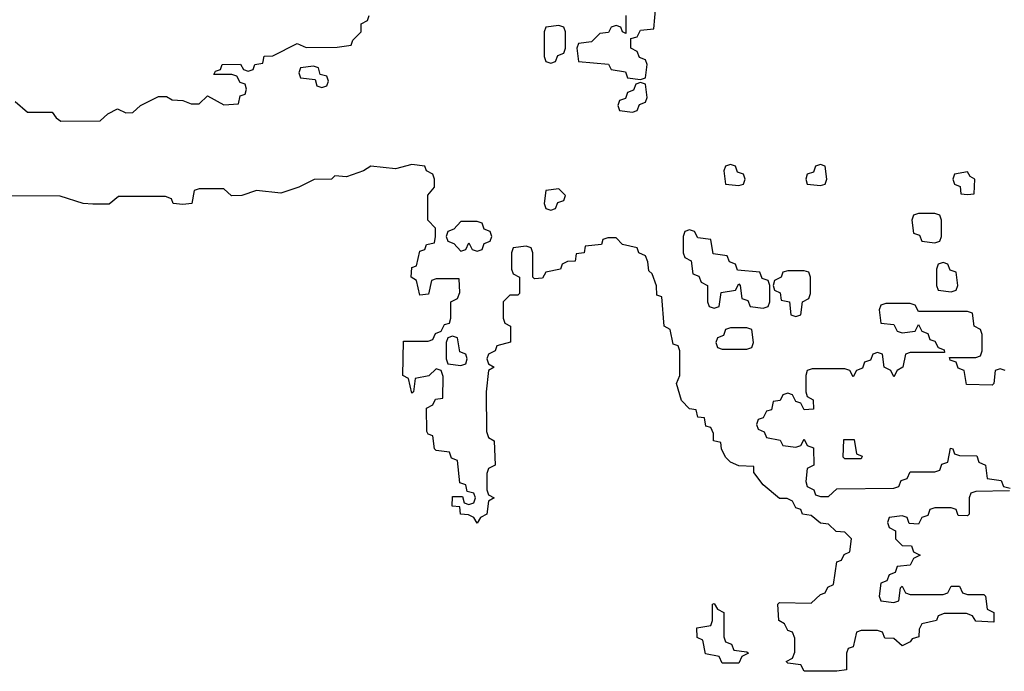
# Model space of a CAD drawing. Header units: inches. Extents: x 2773267 to 2867901, y 875810 to 985774.
# Tile 55 of 60: x 2813811 to 2816220, y 955806 to 957400. Entities that reach past the tile are written whole.
import ezdxf

# ---------------------------------------------------------------- set-up
doc = ezdxf.new("R2010")
doc.units = ezdxf.units.IN
doc.header["$MEASUREMENT"] = 0
doc.layers.add('C8915', color=7, linetype='Continuous')

msp = doc.modelspace()

# ---------------------------------------------------------------- linework, layer by layer
at = {"layer": 'C8915', "color": 6}
for points in [[(2815294, 957410), (2815294, 957366), (2815286, 957370), (2815282, 957382), (2815270, 957386), (2815258, 957382), (2815251.6, 957368.4), (2815230, 957366), (2815210, 957346), (2815178, 957342), (2815174, 957330), (2815178, 957298), (2815251.6, 957291.6), (2815258, 957278), (2815292.7, 957272.7), (2815298, 957258), (2815330, 957254), (2815342, 957258), (2815346, 957290), (2815342, 957302), (2815327.3, 957307.3), (2815322, 957322), (2815306, 957330), (2815306, 957354), (2815322, 957358), (2815330, 957374), (2815362, 957378), (2815367.3, 957432.7)], [(2813799.8, 957199.8), (2813830, 957174), (2813890, 957174), (2813899.6, 957159.6), (2813911.6, 957151.6), (2814007.3, 957152.7), (2814026, 957170), (2814050, 957182), (2814070, 957172), (2814087.3, 957172.7), (2814106, 957190), (2814150, 957212), (2814170, 957212), (2814183.6, 957203.6), (2814210, 957202), (2814230, 957194), (2814250, 957194), (2814270, 957214), (2814310, 957192), (2814346, 957194), (2814350, 957214), (2814362, 957218), (2814366, 957230), (2814362, 957242), (2814350, 957246), (2814342, 957262), (2814330, 957266), (2814286, 957266), (2814290, 957274), (2814302, 957278), (2814306, 957290), (2814351.1, 957291.1), (2814358, 957278), (2814370, 957274), (2814382, 957278), (2814386, 957290), (2814406, 957294), (2814409.1, 957310.9), (2814430, 957312), (2814490, 957342), (2814511.6, 957331.6), (2814587.3, 957332.7), (2814622, 957338), (2814626, 957350), (2814646, 957370), (2814646, 957390), (2814662, 957398), (2814666, 957410)], [(2816232.7, 956247.3), (2816150, 956246), (2816138, 956242), (2816134, 956230), (2816134, 956190), (2816130, 956186), (2816107.3, 956187.3), (2816102, 956202), (2816090, 956206), (2816050, 956206), (2816038, 956202), (2816032.7, 956187.3), (2816018, 956182), (2816010, 956166), (2815987.3, 956167.3), (2815982, 956182), (2815970, 956186), (2815938, 956182), (2815934, 956170), (2815938, 956158), (2815954, 956150), (2815954, 956130), (2815970, 956114), (2815992.7, 956112.7), (2815998, 956098), (2816014, 956090), (2815998, 956082), (2815990, 956066), (2815958, 956062), (2815952.7, 956047.3), (2815938, 956042), (2815932.7, 956027.3), (2815918, 956022), (2815914, 955990), (2815918, 955978), (2815950, 955974), (2815962, 955978), (2815966, 956010), (2815970, 956014), (2815978, 955998), (2815990, 955994), (2816070, 955994), (2816082, 955998), (2816090, 956014), (2816110, 956014), (2816118, 955998), (2816130, 955994), (2816170, 955994), (2816174, 955990), (2816178, 955958), (2816194, 955950), (2816194, 955926), (2816150, 955928.7), (2816142, 955942), (2816127.3, 955947.3), (2816072.7, 955947.3), (2816058, 955942), (2816054, 955930), (2816018, 955922), (2816011.3, 955908.7), (2816010.8, 955890), (2815994.8, 955885.2), (2815990, 955878), (2815970, 955868.7), (2815950, 955886), (2815927.3, 955887.3), (2815922, 955902), (2815910, 955906), (2815870, 955906), (2815858, 955902), (2815850, 955866), (2815838, 955862), (2815834, 955850), (2815834, 955810), (2815810, 955806), (2815730, 955806), (2815722, 955822), (2815690, 955826), (2815686, 955830), (2815702, 955838), (2815707.3, 955852.7), (2815707.3, 955887.3), (2815702, 955902), (2815690, 955906), (2815682, 955922), (2815668, 955930), (2815666, 955970), (2815670, 955974), (2815747.3, 955972.7), (2815770, 955994), (2815782, 955998), (2815788, 956012), (2815802, 956018), (2815810, 956074), (2815822, 956078), (2815828, 956092), (2815842, 956098), (2815846, 956130), (2815830, 956146), (2815808.4, 956148.4), (2815790, 956166), (2815770, 956168), (2815747.3, 956187.3), (2815726, 956190), (2815722, 956202), (2815710, 956206), (2815702, 956222), (2815688.4, 956228.4), (2815670, 956229), (2815630, 956262), (2815607.3, 956292.7), (2815607.3, 956307.3), (2815570, 956309), (2815550, 956318), (2815538, 956330), (2815528, 956350), (2815526, 956366), (2815508.7, 956370), (2815508, 956388), (2815502, 956402), (2815490, 956406), (2815486, 956426), (2815470, 956428), (2815466, 956446), (2815450, 956448), (2815430, 956468.7), (2815418, 956510), (2815426, 956530), (2815426, 956590), (2815422, 956602), (2815410, 956606), (2815402, 956642), (2815388, 956650), (2815382, 956722), (2815370, 956726), (2815368.7, 956748.7), (2815358, 956778), (2815350, 956786), (2815348, 956808), (2815342, 956822), (2815326, 956830), (2815322, 956842), (2815286, 956850), (2815270, 956866), (2815250, 956866), (2815238, 956862), (2815234, 956850), (2815194, 956846), (2815192, 956830), (2815172.7, 956827.3), (2815170, 956809.2), (2815151.3, 956808.7), (2815138, 956802), (2815134, 956790), (2815098, 956782), (2815090, 956768), (2815070, 956766), (2815066, 956770), (2815066, 956830), (2815062, 956842), (2815050, 956846), (2815018, 956842), (2815014, 956830), (2815014, 956790), (2815018, 956778), (2815034, 956770), (2815034, 956730), (2815030, 956726), (2815010, 956726), (2814994, 956710), (2814994, 956670), (2814998, 956658), (2815012, 956650), (2815011.3, 956611.3), (2814978, 956602), (2814974, 956590), (2814958, 956582), (2814954, 956570), (2814958, 956558), (2814972, 956550), (2814958, 956542), (2814952, 956490), (2814952.7, 956392.7), (2814958, 956378), (2814971.3, 956370), (2814974, 956310), (2814958, 956302), (2814954, 956290), (2814954, 956250), (2814958, 956238), (2814972, 956230), (2814958, 956222), (2814954, 956190), (2814938, 956182), (2814930, 956168), (2814922, 956182), (2814908.7, 956188.7), (2814889, 956190), (2814888, 956208), (2814869.2, 956210), (2814870, 956234), (2814894, 956234), (2814898, 956218), (2814910, 956214), (2814922, 956218), (2814926, 956230), (2814922, 956242), (2814906, 956246), (2814902, 956262), (2814887.3, 956267.3), (2814882, 956322), (2814867.3, 956327.3), (2814862, 956342), (2814830, 956346), (2814826, 956350), (2814822, 956382), (2814810, 956386), (2814807.3, 956392.7), (2814806, 956450), (2814822, 956458), (2814828.4, 956471.6), (2814846, 956474), (2814847.3, 956527.3), (2814842, 956542), (2814830, 956546), (2814811.6, 956528.4), (2814778, 956522), (2814774, 956490), (2814770, 956486), (2814762, 956522), (2814748, 956530), (2814750, 956614), (2814810, 956614), (2814822, 956618), (2814828, 956632), (2814842, 956638), (2814850, 956654), (2814862, 956658), (2814866, 956670), (2814866, 956710), (2814882, 956718), (2814887.3, 956732.7), (2814886, 956766), (2814830, 956766), (2814818, 956762), (2814811.3, 956728.7), (2814790, 956726), (2814782, 956762), (2814768.7, 956770), (2814770, 956794), (2814782, 956798), (2814790, 956834), (2814802, 956838), (2814806, 956850), (2814826, 956854), (2814828, 956870), (2814828, 956890), (2814809, 956910), (2814809.4, 956970.6), (2814826, 956990), (2814826, 957010), (2814822, 957022), (2814806, 957030), (2814802, 957042), (2814770, 957046), (2814730, 957035.3), (2814670, 957042), (2814652, 957030), (2814610, 957015.3), (2814582, 957018), (2814574, 957010), (2814531.3, 957008.7), (2814494, 956990), (2814450, 956975.3), (2814390, 956982), (2814354, 956970), (2814329.2, 956969.2), (2814310, 956986), (2814250, 956986), (2814238, 956982), (2814232, 956950), (2814210, 956948), (2814186, 956950), (2814182, 956962), (2814167.3, 956967.3), (2814052.7, 956967.3), (2814030, 956948.7), (2813990, 956948.7), (2813966, 956950), (2813910, 956968.7), (2813790, 956969.4)], [(2816222, 956542), (2816210, 956546), (2816198, 956542), (2816194, 956510), (2816190, 956506), (2816127.3, 956507.3), (2816122, 956542), (2816107.3, 956547.3), (2816102, 956562), (2816087.3, 956567.3), (2816086, 956574), (2816150, 956574), (2816162, 956578), (2816166, 956590), (2816166, 956630), (2816162, 956642), (2816146, 956650), (2816142, 956682), (2816130, 956686), (2816010, 956686), (2816002, 956702), (2815990, 956706), (2815930, 956706), (2815918, 956702), (2815914, 956690), (2815918, 956658), (2815950, 956654), (2815958, 956638), (2815970, 956634), (2816002, 956638), (2816010, 956654), (2816018, 956638), (2816032.7, 956632.7), (2816038, 956618), (2816050, 956614), (2816058, 956598), (2816072.7, 956592.7), (2816074, 956586), (2815990, 956586), (2815978, 956582), (2815972, 956550), (2815958, 956542), (2815950, 956526), (2815942, 956542), (2815926, 956550), (2815922, 956582), (2815910, 956586), (2815898, 956582), (2815892.7, 956567.3), (2815878, 956562), (2815872.7, 956547.3), (2815858, 956542), (2815850, 956526), (2815842, 956542), (2815830, 956546), (2815750, 956546), (2815738, 956542), (2815734, 956530), (2815734, 956490), (2815738, 956478), (2815752, 956470), (2815752.7, 956447.3), (2815730, 956446), (2815722, 956462), (2815710, 956466), (2815702, 956482), (2815690, 956486), (2815678, 956482), (2815671.6, 956468.4), (2815654, 956466), (2815650, 956446), (2815638, 956442), (2815630, 956426), (2815618, 956422), (2815614, 956410), (2815618, 956398), (2815632, 956392), (2815638, 956378), (2815671.6, 956371.6), (2815678, 956358), (2815710, 956354), (2815722, 956358), (2815730, 956374), (2815738, 956358), (2815752.7, 956352.7), (2815754, 956310), (2815738, 956302), (2815734, 956270), (2815738, 956258), (2815754, 956250), (2815758, 956238), (2815770, 956234), (2815790, 956234), (2815810, 956252), (2815950, 956254), (2815962, 956258), (2815967.3, 956272.7), (2815982, 956278), (2815990, 956294), (2816050, 956294), (2816062, 956298), (2816067.3, 956312.7), (2816082, 956318), (2816088.4, 956351.6), (2816094, 956350), (2816098, 956338), (2816110, 956334), (2816152.7, 956332.7), (2816158, 956318), (2816174, 956310), (2816178, 956278), (2816212.7, 956272.7), (2816218, 956258), (2816234, 956254)]]:
    msp.add_lwpolyline(points, dxfattribs=at)
for points in [[(2815130, 957386), (2815098, 957382), (2815094, 957370), (2815094, 957310), (2815098, 957298), (2815110, 957294), (2815122, 957298), (2815127.3, 957312.7), (2815142, 957318), (2815146, 957330), (2815146, 957370), (2815142, 957382)], [(2814530, 957286), (2814498, 957282), (2814494, 957270), (2814498, 957258), (2814534, 957254), (2814538, 957238), (2814550, 957234), (2814562, 957238), (2814566, 957250), (2814562, 957262), (2814546, 957266), (2814542, 957282)], [(2815330, 957246), (2815318, 957242), (2815312.7, 957227.3), (2815298, 957222), (2815292.7, 957207.3), (2815278, 957202), (2815274, 957190), (2815278, 957178), (2815310, 957174), (2815322, 957178), (2815327.3, 957192.7), (2815342, 957198), (2815346, 957210), (2815342, 957242)], [(2815550, 957046), (2815538, 957042), (2815534, 957030), (2815538, 956998), (2815570, 956994), (2815582, 956998), (2815586, 957010), (2815582, 957022), (2815567.3, 957027.3), (2815562, 957042)], [(2815770, 957046), (2815758, 957042), (2815752.7, 957027.3), (2815738, 957022), (2815734, 957010), (2815738, 956998), (2815770, 956994), (2815782, 956998), (2815786, 957010), (2815782, 957042)], [(2816130, 957028), (2816098, 957022), (2816094, 957010), (2816098, 956998), (2816111.6, 956991.6), (2816114, 956974), (2816130, 956972), (2816146, 956974), (2816148, 957010), (2816136.5, 957016.5)], [(2815130, 956986), (2815098, 956982), (2815094, 956950), (2815098, 956938), (2815110, 956934), (2815122, 956938), (2815127.3, 956952.7), (2815142, 956958), (2815146, 956970)], [(2816050, 956926), (2816010, 956926), (2815998, 956922), (2815994, 956910), (2815998, 956878), (2816012.7, 956872.7), (2816018, 956858), (2816050, 956854), (2816062, 956858), (2816066, 956870), (2816066, 956910), (2816062, 956922)], [(2814930, 956906), (2814890, 956906), (2814872.7, 956887.3), (2814858, 956882), (2814854, 956870), (2814858, 956858), (2814872.7, 956852.7), (2814890, 956834), (2814902, 956838), (2814910, 956854), (2814918, 956838), (2814930, 956834), (2814942, 956838), (2814947.3, 956852.7), (2814962, 956858), (2814966, 956870), (2814962, 956882), (2814947.3, 956887.3), (2814942, 956902)], [(2815450, 956886), (2815438, 956882), (2815434, 956870), (2815434, 956830), (2815438, 956818), (2815454, 956810), (2815458, 956778), (2815472.7, 956772.7), (2815478, 956758), (2815494, 956750), (2815494, 956710), (2815498, 956698), (2815510, 956694), (2815522, 956698), (2815527.3, 956732.7), (2815562, 956738), (2815570, 956754), (2815574, 956750), (2815578, 956718), (2815592.7, 956712.7), (2815598, 956698), (2815630, 956694), (2815642, 956698), (2815646, 956710), (2815646, 956750), (2815642, 956762), (2815627.3, 956767.3), (2815622, 956782), (2815567.3, 956787.3), (2815562, 956802), (2815547.3, 956807.3), (2815542, 956822), (2815507.3, 956827.3), (2815502, 956862), (2815470, 956866), (2815462, 956882)], [(2816070, 956806), (2816058, 956802), (2816054, 956790), (2816054, 956750), (2816058, 956738), (2816090, 956734), (2816102, 956738), (2816106, 956750), (2816102, 956782), (2816087.3, 956787.3), (2816082, 956802)], [(2815730, 956786), (2815690, 956786), (2815678, 956782), (2815674, 956770), (2815658, 956762), (2815654, 956750), (2815658, 956738), (2815671.6, 956731.6), (2815674, 956714), (2815694, 956710), (2815698, 956678), (2815710, 956674), (2815722, 956678), (2815726, 956710), (2815742, 956718), (2815746, 956730), (2815746, 956770), (2815742, 956782)], [(2814870, 956626), (2814858, 956622), (2814854, 956610), (2814854, 956570), (2814858, 956558), (2814890, 956554), (2814902, 956558), (2814906, 956570), (2814902, 956582), (2814887.3, 956587.3), (2814882, 956622)], [(2815590, 956646), (2815550, 956646), (2815538, 956642), (2815532.7, 956627.3), (2815518, 956622), (2815514, 956610), (2815518, 956598), (2815530, 956594), (2815590, 956594), (2815602, 956598), (2815606, 956610), (2815602, 956642)], [(2815830, 956326), (2815826, 956330), (2815827.3, 956372.7), (2815852.7, 956372.7), (2815858, 956338), (2815872, 956332), (2815870, 956326)], [(2815530, 955826), (2815522, 955842), (2815489.1, 955849.1), (2815482, 955882), (2815468.4, 955888.4), (2815467.3, 955912.7), (2815502, 955918), (2815506, 955930), (2815506, 955970), (2815510, 955972), (2815518, 955958), (2815534, 955950), (2815534, 955890), (2815538, 955878), (2815552.7, 955872.7), (2815558, 955858), (2815590, 955854), (2815594, 955850), (2815578, 955842), (2815570, 955826)]]:
    msp.add_lwpolyline(points, close=True, dxfattribs=at)

doc.saveas('drawing.dxf')
